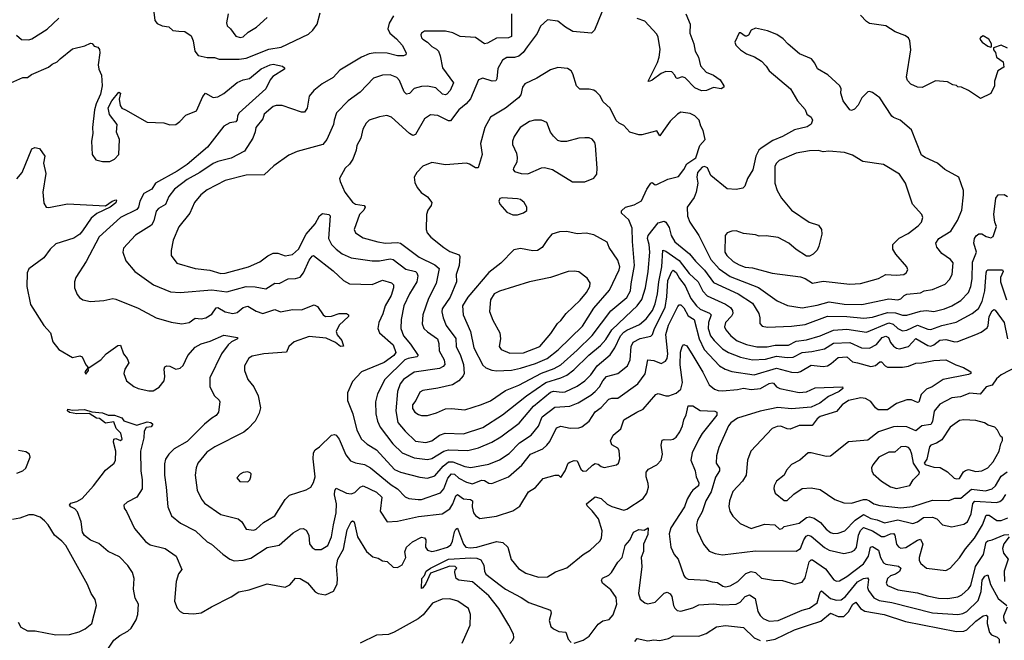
# Model space of a CAD drawing. Extents: x 1921360 to 2014538, y 768294 to 907744.
# Tile 188 of 256: x 1955753 to 1962325, y 822323 to 826466. Entities that reach past the tile are written whole.
import ezdxf

# ---------------------------------------------------------------- set-up
doc = ezdxf.new("R2010")
doc.units = 0

msp = doc.modelspace()

# ---------------------------------------------------------------- linework, layer by layer
at = {"layer": '0CON10XD'}
for points in [[(1958247.9, 826492.1), (1958218.3, 826441.7), (1958210, 826405), (1958224.5, 826375), (1958268.8, 826338.8), (1958306.1, 826296.1), (1958332.1, 826245), (1958329.7, 826230.3), (1958315, 826223.3), (1958275, 826224.2), (1958205, 826241.1), (1958125, 826244), (1958085, 826237.1), (1958035.4, 826214.6), (1957890.5, 826129.5), (1957845, 826079.4), (1957771.7, 826038.3), (1957716.2, 825993.8), (1957684.4, 825955), (1957672.7, 825875), (1957655, 825847.5), (1957635, 825849.1), (1957505, 825892.2), (1957465, 825892.2), (1957445, 825885.5), (1957384.4, 825835), (1957375, 825803.3), (1957330, 825745), (1957323.8, 825716.2), (1957308.8, 825675), (1957253, 825587), (1957165, 825541.8), (1957075, 825519.3), (1957045, 825506.1), (1956955.2, 825444.8), (1956871, 825399), (1956786.4, 825335), (1956748.2, 825285), (1956727.4, 825232.6), (1956679.4, 825205), (1956663, 825187), (1956648, 825122), (1956632.7, 825095), (1956525, 825028.1), (1956445, 824940), (1956440.8, 824915), (1956460.8, 824855), (1956520.8, 824785), (1956646.4, 824696.4), (1956760.2, 824650.2), (1956825, 824645.6), (1957035, 824661.7), (1957135, 824649.7), (1957265, 824684.7), (1957325, 824682.1), (1957395, 824670), (1957455, 824707.5), (1957485, 824704.6), (1957544.2, 824735.8), (1957595, 824737.5), (1957625, 824747.9), (1957648.2, 824775), (1957685, 824860), (1957705, 824887.1), (1957715, 824890.8), (1957845, 824790), (1957915, 824725.8), (1957953.6, 824703.6), (1958105, 824697.3), (1958175, 824726.1), (1958235, 824708.5), (1958247.8, 824695), (1958249.2, 824675), (1958233.5, 824625), (1958192.3, 824555), (1958177.2, 824502.8), (1958150.4, 824445), (1958143.6, 824405), (1958154.4, 824375), (1958246, 824295), (1958264.1, 824245), (1958250, 824225), (1958185, 824178.3), (1958035.3, 824114.7), (1957975, 824051.2), (1957940, 823975), (1957940, 823925), (1957976, 823836), (1958003.2, 823725), (1958035.5, 823665), (1958072.6, 823632.6), (1958135, 823594.6), (1958255, 823463.4), (1958295, 823444.7), (1958423.2, 823413.2), (1958475, 823406.6), (1958525, 823421.8), (1958580.5, 823485), (1958615.8, 823514.2), (1958645, 823513.5), (1958725, 823482.6), (1958765, 823477.4), (1958885, 823498.4), (1958955, 823528.5), (1959020.5, 823569.5), (1959088.4, 823641.6), (1959166.4, 823693.6), (1959215, 823752.2), (1959241.1, 823815), (1959325, 823878.8), (1959425, 823885.8), (1959481.3, 823908.7), (1959565, 823959.7), (1959595, 823984.7), (1959622.6, 824015), (1959645, 824056), (1959669.5, 824085), (1959745, 824103.3), (1959809.6, 824155), (1959828.7, 824195), (1959833.9, 824285), (1959846.7, 824313.3), (1959895, 824338.7), (1959965, 824352.7), (1959977.2, 824365), (1959991, 824405), (1960060.9, 824545), (1960072.3, 824615), (1960079.1, 824725), (1960105, 824784.4), (1960115, 824793.5), (1960135, 824777.6), (1960157.1, 824737.1), (1960195, 824689.6), (1960233.5, 824605), (1960269.5, 824555), (1960294.6, 824534.6), (1960356.4, 824506.4), (1960369.3, 824495), (1960349.6, 824445), (1960347.4, 824405), (1960365, 824356.5), (1960387.8, 824325), (1960445, 824268.7), (1960485, 824243.2), (1960565, 824212.9), (1960644.7, 824195.3), (1960730.5, 824199.5), (1960805, 824220.4), (1960875, 824210.4), (1960915, 824212.3), (1960975, 824245.2), (1961040.1, 824249.9), (1961125, 824268.4), (1961185, 824306.5), (1961295, 824312.1), (1961370.8, 824275), (1961425, 824272.1), (1961471.7, 824298.3), (1961510.7, 824345), (1961535, 824353.7), (1961551.3, 824345), (1961565, 824311.5), (1961585.6, 824285.6), (1961605, 824273.1), (1961625, 824269.5), (1961685.9, 824284.1), (1961735, 824337.2), (1961815, 824290.8), (1961835, 824286.9), (1961855, 824294.5), (1961895, 824325.6), (1961935, 824330.9), (1961995, 824315.9), (1962015, 824316.8), (1962134.2, 824364.2), (1962169.8, 824380.2), (1962210, 824410), (1962217.3, 824425), (1962225, 824485.6), (1962245, 824523.1), (1962255, 824531.9), (1962265, 824526.9), (1962324.8, 824445), (1962345.4, 824335)], [(1956648, 826515), (1956655, 826460), (1956671.2, 826441.2), (1956705, 826424.2), (1956747.7, 826417.7), (1956775, 826393.3), (1956815, 826388), (1956855, 826386), (1956896.8, 826356.8), (1956910.6, 826325), (1956921.1, 826255), (1956945, 826226.9), (1957005, 826212.9), (1957052.4, 826212.4), (1957085, 826201.5), (1957218.5, 826201.5), (1957265, 826208.2), (1957415, 826268.8), (1957497.5, 826282.5), (1957681.4, 826368.6), (1957710.5, 826395), (1957738, 826435), (1957758, 826512)], [(1959036.3, 826503.7), (1959035, 826354.4), (1959014.7, 826345.3), (1958935, 826343.4), (1958875, 826307.9), (1958855, 826303.5), (1958795, 826346.5), (1958693.2, 826353.2), (1958645, 826378), (1958595, 826389.2), (1958455, 826388.8), (1958435, 826376.7), (1958430, 826365), (1958434.2, 826345), (1958444, 826335), (1958475, 826316.2), (1958505, 826285.8), (1958535, 826270), (1958548, 826255), (1958560, 826225), (1958575.6, 826145), (1958648.5, 826045), (1958626.9, 825993.1), (1958605, 825968.9), (1958594.4, 825964.4), (1958575, 825968.6), (1958531.5, 826011.5), (1958475, 826021.2), (1958435, 826019.5), (1958385, 826005.5), (1958355, 825972), (1958335, 825969.2), (1958319.4, 825985), (1958288.8, 826058.8), (1958270.4, 826080.4), (1958225, 826097.3), (1958173.7, 826096.3), (1958115, 826074.5), (1958025, 825981.1), (1957945, 825924.2), (1957867, 825843), (1957852.5, 825795), (1957848.2, 825765), (1957802.5, 825665), (1957776.9, 825633.1), (1957604.6, 825585.4), (1957548.8, 825561.2), (1957450.5, 825489.5), (1957385, 825429.4), (1957265, 825428.6), (1957125, 825391.5), (1957005, 825330.5), (1956962.6, 825297.4), (1956920, 825245), (1956888.9, 825175), (1956816.2, 825083.8), (1956777.5, 824995), (1956764.1, 824924.1), (1956765, 824892.5), (1956800.9, 824840.9), (1956924.1, 824804.1), (1957022.7, 824792.7), (1957095, 824772.3), (1957123.9, 824773.9), (1957280.8, 824815), (1957355, 824850), (1957409.5, 824890.5), (1957445, 824906.7), (1957475, 824908.1), (1957525, 824889.5), (1957575, 824898.2), (1957615, 824933.6), (1957665.9, 825034.1), (1957725, 825102), (1957755, 825156.7), (1957775, 825171.2), (1957816.3, 825166.3), (1957825.6, 825155.6), (1957814.2, 825005), (1957834.7, 824965), (1957865, 824932.9), (1957905, 824903.9), (1957965, 824875.9), (1958105, 824856.3), (1958155, 824855.3), (1958225, 824868.6), (1958245, 824865.3), (1958329.6, 824799.6), (1958394.8, 824784.8), (1958404.7, 824775), (1958410.7, 824755), (1958404.6, 824715), (1958355, 824636.9), (1958316.8, 824555), (1958299.3, 824465), (1958297.6, 824405), (1958314.8, 824354.8), (1958361, 824301), (1958412.9, 824225), (1958403.8, 824215), (1958345, 824205.2), (1958323.8, 824195), (1958190, 824065), (1958142.3, 823967.7), (1958128.8, 823915), (1958130, 823835), (1958141.8, 823785), (1958159.1, 823745), (1958244.5, 823634.5), (1958306.4, 823575), (1958385, 823540.6), (1958475, 823529.1), (1958505, 823536.5), (1958585, 823584.7), (1958614.4, 823595.6), (1958745, 823590.6), (1958815, 823608.4), (1958905, 823645.9), (1958965, 823680.7), (1959087.5, 823772.5), (1959182.9, 823885), (1959295, 823978.8), (1959315, 823987), (1959375, 823978.6), (1959395, 823982.1), (1959475, 824020.3), (1959525, 824055.9), (1959565.9, 824095), (1959607.2, 824155), (1959695, 824227.6), (1959725.5, 824274.5)], [(1957144.2, 826505), (1957134.4, 826445.6), (1957138, 826425), (1957160, 826405), (1957196.7, 826355), (1957225.8, 826345.8), (1957245, 826351.1), (1957278.3, 826381.7), (1957334.7, 826415.3), (1957405, 826480)], [(1959639.2, 826515), (1959589.2, 826395), (1959570, 826375), (1959445, 826387.5), (1959395.3, 826415.3), (1959345, 826455.6), (1959275, 826465.7), (1959228.3, 826421.7), (1959206.2, 826373.8), (1959141.2, 826285), (1959114.4, 826245.6), (1959085, 826222), (1959055.9, 826214.1), (1959005, 826213.1), (1958975, 826195.6), (1958945, 826138.8), (1958938.6, 826071.4), (1958932.1, 826057.9), (1958907.5, 826055), (1958845, 826075.8), (1958816.2, 826065), (1958761.5, 825938.5), (1958733.3, 825905), (1958685, 825863.5), (1958629.4, 825790.6), (1958615, 825790.8), (1958545, 825826.9), (1958495, 825831.1), (1958455, 825802.9), (1958395, 825698.8), (1958377.3, 825692.7), (1958355, 825705.8), (1958235, 825815.6), (1958204.1, 825825.9), (1958155, 825818), (1958085.8, 825794.2), (1958065.9, 825774.1), (1958044.2, 825735), (1958029.2, 825675), (1958004.2, 825625), (1957998.1, 825595), (1957976.9, 825535), (1957955, 825502), (1957925.8, 825475), (1957888.8, 825405), (1957891.2, 825385), (1957922.5, 825315), (1957975, 825248.5), (1957995.4, 825234.6), (1958053.3, 825225), (1958059.4, 825215), (1958050, 825195), (1958021.5, 825165), (1957985.8, 825065), (1957995, 825043.8), (1958045, 825009.4), (1958143.4, 824983.4), (1958195, 824974.7), (1958275, 824978.8), (1958293.8, 824973.8), (1958420.3, 824880.3), (1958525, 824830), (1958552.9, 824805), (1958533.6, 824705), (1958480.7, 824605), (1958443.8, 824495), (1958440.4, 824435), (1958451.5, 824405), (1958475, 824381.8), (1958542.5, 824335), (1958551.6, 824305), (1958552.4, 824255), (1958585.8, 824195), (1958590.3, 824165), (1958580.1, 824149.9), (1958555, 824137.4), (1958385, 824112.2), (1958313.8, 824065), (1958292.8, 824035), (1958275, 823983.8), (1958263.4, 823855), (1958278.1, 823778.1), (1958325, 823718.5), (1958395, 823653.3), (1958465, 823644)], [(1960200, 826505), (1960227.3, 826435), (1960226.8, 826375), (1960251.8, 826305), (1960261.2, 826255), (1960283.3, 826215), (1960297.8, 826157.8), (1960335, 826116.2), (1960383.8, 826095), (1960428.8, 826065), (1960452.5, 826025), (1960452.5, 826015), (1960435, 826004.4), (1960385, 826012.5), (1960336.9, 825993.1), (1960305, 825990.2), (1960260.2, 826010.2), (1960195, 826078.5), (1960175, 826084.5), (1960143.4, 826073.4), (1960135, 826076.2), (1960126.4, 826095), (1960105, 826117.5), (1960065, 826119.1), (1960035, 826105.5), (1959975, 826062.2), (1959955, 826052.5), (1959947.5, 826055), (1960010.5, 826179.5), (1960021.2, 826215), (1960027.4, 826267.4), (1960015, 826348.8), (1960005, 826369.2), (1959925.7, 826455), (1959875, 826473.3)], [(1962346.7, 826275), (1962305, 826296.2), (1962252.5, 826277.5), (1962252.5, 826265), (1962266.2, 826246.2), (1962273.8, 826215), (1962317.5, 826185), (1962321.7, 826148.3), (1962282.5, 826125), (1962260, 826055), (1962260, 826025), (1962236.1, 825973.9), (1962165, 825940), (1962085, 825993.3), (1962040, 826015), (1962015, 826017.5), (1962005.9, 826025.9), (1961981.2, 826031.2), (1961945, 826051.2), (1961865, 826058), (1961777.6, 826012.4), (1961745, 826015.7), (1961702, 826035), (1961679.7, 826059.7), (1961672.5, 826082.5), (1961701.8, 826265), (1961694.3, 826324.3), (1961685, 826343.8), (1961661.2, 826361.2), (1961596.7, 826385), (1961534.1, 826424.1), (1961425, 826441.2), (1961404.1, 826454.1), (1961365, 826496.7)], [(1955731.8, 826361.8), (1955765, 826334.5), (1955815, 826331.8), (1955835, 826338.2), (1955936.9, 826403.1), (1956014.2, 826475)], [(1960975, 824543.3), (1961075, 824559.2), (1961155, 824583.3), (1961256.9, 824566.9), (1961374.7, 824565.3), (1961555, 824602.7), (1961615, 824596.4), (1961635, 824603.5), (1961655.6, 824625), (1961675, 824634.6), (1961765, 824641.5), (1961790, 824655), (1961845, 824665.8), (1961929.4, 824700.6), (1961958.3, 824731.7), (1961976.9, 824765), (1961983.1, 824843.1), (1961965.6, 824865), (1961907.5, 824905), (1961875, 824948), (1961868.5, 824975), (1961888.5, 825005), (1961968.5, 825055), (1962012.5, 825125), (1962040.9, 825195), (1962052.9, 825297.1), (1962051.6, 825325), (1962021.9, 825415), (1961927.5, 825465), (1961878.3, 825508.3), (1961796, 825545), (1961772.4, 825562.4), (1961705, 825731.2), (1961628.8, 825795), (1961585, 825812.5), (1961575, 825822.5), (1961495, 825944), (1961445, 825980), (1961425, 825986.7), (1961415, 825983.3), (1961375, 825943.3), (1961350, 825895), (1961325, 825867.5), (1961305, 825860), (1961295, 825863.3), (1961250, 825925), (1961234, 825975), (1961236.2, 826005), (1961226.2, 826025), (1961146.8, 826096.8), (1961078.3, 826138.3), (1961060.8, 826175), (1961037.5, 826205), (1960957.6, 826237.6), (1960882.7, 826302.7), (1960848.4, 826338.4), (1960806.6, 826366.6), (1960745, 826391.2), (1960665, 826409.4), (1960635, 826396.2), (1960616.7, 826363.3), (1960605, 826356), (1960595, 826356.2), (1960565, 826378.8), (1960555, 826377.5), (1960526.7, 826315), (1960533.8, 826295), (1960564.6, 826264.6), (1960605, 826237.8), (1960657.6, 826217.6), (1960705, 826189.4), (1960736, 826156), (1960755, 826124.2), (1960898.8, 826005), (1960945, 825923.3), (1960995, 825866.7), (1961008, 825835), (1961035, 825814), (1961045.4, 825795), (1961035, 825768.8), (1961009.3, 825750.7), (1960925, 825730.9), (1960845, 825686.2), (1960780.1, 825659.9), (1960701.5, 825608.5), (1960686, 825594), (1960666, 825554), (1960656.1, 825503.9), (1960646.5, 825463.5), (1960610.8, 825405), (1960593.8, 825355), (1960579.5, 825340.5), (1960535, 825332.5), (1960475, 825337.5), (1960366.2, 825425), (1960345, 825476.2), (1960325, 825486.2), (1960307.7, 825482.3), (1960277.1, 825445), (1960272.5, 825415), (1960278.5, 825375), (1960269.4, 825315), (1960255, 825278), (1960208.1, 825215), (1960209.5, 825155), (1960226.9, 825115), (1960285, 825025.7), (1960367.3, 824865), (1960422.1, 824802.1), (1960495, 824752.2), (1960685, 824679.1), (1960808.5, 824588.5), (1960877.3, 824557.3), (1960975, 824543.3)], [(1962235, 826282.5), (1962240, 826285), (1962238.8, 826305), (1962222, 826335), (1962185, 826357.1), (1962165, 826346.7), (1962161.2, 826335), (1962176.2, 826315), (1962215, 826288.8), (1962235, 826282.5)], [(1955695, 826044), (1955775, 826079.2), (1955805, 826080.8), (1955831.1, 826098.9), (1955945, 826148.1), (1955970.6, 826169.4), (1956004, 826185), (1956022.5, 826205), (1956105, 826270.8), (1956188.3, 826291.7), (1956225, 826310), (1956236.4, 826306.4), (1956249.3, 826289.3), (1956275, 826283.3), (1956285, 826267.5), (1956287.5, 826245), (1956276.9, 826165), (1956281.8, 826135), (1956298.8, 826095), (1956303.4, 826025), (1956292.2, 825967.8), (1956262.9, 825905), (1956251.9, 825865), (1956240, 825745), (1956242, 825705), (1956232, 825655), (1956236.7, 825565), (1956261.2, 825531.2), (1956305, 825519.2), (1956355, 825519.4), (1956386.2, 825535), (1956413.8, 825565), (1956418.6, 825665), (1956400, 825715), (1956404.3, 825765), (1956352.6, 825832.6), (1956343, 825877), (1956368.1, 825925), (1956415, 825981.2), (1956426, 825975), (1956417.5, 825935), (1956422.7, 825892.7), (1956435, 825876.2), (1956458.8, 825865), (1956605, 825781.9), (1956715, 825777.5), (1956755, 825762.9), (1956795, 825765.7), (1956822.9, 825785), (1956862.6, 825827.4), (1956932.6, 825857.4), (1956975, 825952), (1956994.3, 825975.7), (1957045, 825946), (1957075, 825950.8), (1957115, 825973.3), (1957204.3, 826045.7), (1957245, 826064.6), (1957286.4, 826073.6), (1957365, 826137.6), (1957425, 826165.3), (1957445, 826168.2), (1957507.5, 826155), (1957520, 826145), (1957520, 826135), (1957443.1, 826086.9), (1957425, 826064.2), (1957395, 826003.6), (1957217.7, 825845), (1957206.2, 825825), (1957205, 825797.5)], [(1958435, 823823.3), (1958475, 823823.5), (1958535, 823841.8), (1958595, 823868.9), (1958635, 823871.1), (1958725, 823862.7), (1958835, 823896.2), (1958895, 823921.5), (1958995, 823990.4), (1959085, 824026.5), (1959235, 824105.6), (1959321.6, 824138.4), (1959365, 824162.9), (1959475, 824259.2), (1959575, 824358.4), (1959698.5, 824521.5), (1959805, 824612.1), (1959829, 824655), (1959833.7, 824703.7), (1959857.6, 824825), (1959843.3, 824985), (1959842.2, 825075), (1959818.7, 825128.7), (1959768.9, 825175), (1959770.4, 825189.6), (1959796.2, 825215), (1959855, 825230.5), (1959904.5, 825255.5), (1959939.1, 825335), (1959965, 825374), (1959975, 825380), (1959995, 825363.8), (1960005, 825366), (1960078.3, 825401.7), (1960151.2, 825418.8), (1960186.7, 825465), (1960205, 825503.3), (1960265.7, 825544.3), (1960293.8, 825625), (1960327.5, 825665), (1960316, 825725), (1960298.8, 825755), (1960288.8, 825795), (1960260, 825825), (1960229.1, 825839.1), (1960165, 825847.5), (1960143.3, 825835), (1960095, 825788.8), (1960050, 825725), (1960025, 825690), (1960005, 825723.8), (1959905, 825697.5), (1959885, 825697.5), (1959825, 825715.5), (1959785, 825760), (1959754, 825775), (1959735, 825792.9), (1959695, 825876), (1959647.2, 825917.2), (1959625, 825958.8), (1959601.2, 825985), (1959585.6, 825995.6), (1959555, 826002.9), (1959491.7, 826001.7), (1959470, 826025), (1959445.7, 826105), (1959433.2, 826123.2), (1959409.7, 826139.7), (1959345, 826146.9), (1959295, 826131.4), (1959204.5, 826075.5), (1959125, 826038.6), (1959108.6, 826015), (1959098.1, 825965), (1959081.9, 825945), (1958995.8, 825874.2), (1958894.7, 825815.3), (1958857.5, 825745), (1958829.7, 825639.7), (1958840.8, 825565), (1958813.5, 825476.5), (1958795, 825476.5), (1958755, 825502.1), (1958735, 825506.9), (1958595, 825497.8), (1958505, 825513.1), (1958445, 825487.5), (1958403.8, 825445), (1958386.2, 825415), (1958389.5, 825379.5), (1958406.2, 825345), (1958433, 825313), (1958475, 825282.5), (1958503.3, 825245), (1958498.8, 825225), (1958476.7, 825195), (1958468.8, 825165), (1958465.8, 825065), (1958473.6, 825043.6), (1958496.2, 825015), (1958584, 824944), (1958625, 824918.9), (1958685.5, 824895.5), (1958690, 824885), (1958685.4, 824825), (1958665.3, 824765), (1958667.8, 824715), (1958625.6, 824614.4), (1958572.7, 824535), (1958569.7, 824515), (1958579.7, 824475), (1958599.7, 824425), (1958665, 824336.9), (1958667.1, 824285), (1958696.4, 824225), (1958716.3, 824165), (1958719.3, 824105), (1958712.4, 824087.6), (1958684.7, 824055.3), (1958641.9, 824028.1), (1958544.6, 824005.4), (1958445, 823991.2), (1958425, 823980), (1958397.5, 823925), (1958374.7, 823895.3), (1958375, 823871.2), (1958391.1, 823845), (1958415, 823829.6), (1958435, 823823.3)], [(1957205, 825797.5), (1957195, 825783.3), (1957155, 825777.7), (1957116.7, 825755), (1957006.1, 825615), (1956870.4, 825499.6), (1956805, 825454.8), (1956660, 825375), (1956634.7, 825335.3), (1956582.1, 825305), (1956554.6, 825255), (1956546, 825214), (1956535, 825198.2), (1956425, 825144.6), (1956282.6, 825017.4), (1956197.5, 824852.5), (1956127.5, 824745), (1956119.1, 824715), (1956118.1, 824675), (1956137.5, 824632.5), (1956152.4, 824612.4), (1956175.5, 824595.5), (1956225, 824584.2), (1956315, 824591.9), (1956375, 824604.3), (1956395, 824600.6), (1956545, 824539.5), (1956664.7, 824474.7), (1956765, 824447.5), (1956835, 824435.6), (1956885, 824444.3), (1956925, 824474.4), (1956965, 824467.9), (1956996, 824475), (1957035, 824500), (1957065, 824541.5), (1957075, 824544.5), (1957124, 824515), (1957175, 824504.6), (1957205, 824512.1), (1957245.6, 824545), (1957275, 824553.1), (1957331.1, 824521.1), (1957375, 824504.5), (1957455, 824531.9), (1957495, 824516.7), (1957575, 824531.9), (1957635, 824528.2), (1957718.3, 824561.7), (1957740.8, 824550.8), (1957779.2, 824495), (1957795, 824485.6), (1957835, 824486.5), (1957885, 824505.4), (1957935, 824504), (1957948.8, 824495), (1957946.7, 824485), (1957885, 824426), (1957866.5, 824385), (1957871.3, 824361.3), (1957904.3, 824325), (1957913.6, 824286.4), (1957895, 824283.5), (1957860.8, 824310.8), (1957799.4, 824339.4), (1957685, 824350), (1957585, 824315.6), (1957549.2, 824285), (1957533.6, 824246.4), (1957382.5, 824235), (1957305, 824218.9), (1957282.6, 824207.4), (1957254.5, 824155.5), (1957254.5, 824124.5), (1957275.8, 824065), (1957316, 824015), (1957344.3, 823954.3), (1957360, 823875), (1957351.1, 823838.9), (1957325.8, 823785), (1957276, 823735), (1957248.3, 823711.7), (1957055.6, 823615), (1957001.7, 823578.3), (1956942.9, 823505), (1956931.2, 823475), (1956923.5, 823425), (1956937.1, 823325), (1956965.9, 823265.9), (1956987.7, 823237.7), (1957095, 823162.7), (1957212, 823135), (1957235.8, 823115), (1957265, 823064), (1957315, 823057.5), (1957331.2, 823065), (1957380.2, 823109.8), (1957455, 823154.2), (1957525, 823264), (1957555, 823292.5), (1957665, 823327.5), (1957696, 823345), (1957715, 823376.7), (1957725.4, 823414.6), (1957711.2, 823535), (1957713.3, 823575), (1957724.2, 823595), (1957754.2, 823615), (1957835, 823692.5), (1957855, 823697.5), (1957865, 823692.5), (1957884.5, 823665), (1957930.6, 823560.6), (1957961.9, 823521.9), (1957995, 823507.1), (1958055, 823497.8), (1958095.5, 823475), (1958232, 823362), (1958275, 823334.5), (1958325, 823280.6), (1958350.7, 823270.7), (1958413.1, 823263.1), (1958435, 823263.9), (1958562, 823308), (1958584.8, 823335.2), (1958611.7, 823405), (1958636.1, 823433.9), (1958655, 823431.6), (1958685, 823405.8), (1958735, 823378.2), (1958775, 823367.2), (1958835, 823392.4), (1958855, 823388.9), (1958885, 823372.3), (1958905, 823370.4), (1959015.2, 823414.8), (1959105, 823492.9), (1959163.5, 823565), (1959245, 823601.3), (1959272.3, 823625), (1959290.8, 823650.8), (1959335, 823741.5), (1959365, 823751.8), (1959428.3, 823738.3), (1959485, 823741.6), (1959505, 823748.2), (1959553.9, 823786.1), (1959595, 823848.5), (1959635, 823877.8), (1959685, 823932.5), (1959705, 823940.4), (1959745, 823940), (1959878.5, 824035), (1959927.2, 824102.8), (1959945, 824195.7), (1959985, 824191.2), (1960035, 824171.5), (1960064, 824186), (1960075.4, 824205), (1960079.7, 824235), (1960065.8, 824365), (1960083.7, 824426.3), (1960145, 824550.6), (1960155, 824562.2), (1960165, 824562.1), (1960185, 824542.5), (1960215, 824488.9), (1960255.5, 824465), (1960287.3, 824335), (1960322.6, 824265), (1960425, 824154.6), (1960462.1, 824132.1), (1960507.2, 824117.2), (1960655, 824096.3), (1960805, 824140), (1960905, 824114), (1960945, 824110.7), (1960965, 824116.6), (1961035, 824158.8), (1961115, 824150.9), (1961145, 824156.2), (1961169.7, 824170.3), (1961215, 824210.9), (1961275, 824214.6), (1961311.9, 824181.9), (1961345.6, 824175.6), (1961435, 824151.2), (1961465, 824157.9), (1961495, 824181.5), (1961505, 824181.1), (1961529.5, 824155), (1961545, 824147.3), (1961645, 824145.3), (1961685, 824152.6), (1961735, 824173.3), (1961775, 824174.7), (1961855, 824191.9), (1961935, 824196.2), (1962000.9, 824160.9), (1962053.6, 824143.6), (1962102.5, 824115), (1962102.5, 824105), (1962085, 824096.7), (1961916.9, 824063.1), (1961843.6, 824015), (1961805, 823998.9), (1961770.8, 823965), (1961755, 823912.9), (1961745, 823910.9), (1961705, 823928), (1961675, 823928.3), (1961605, 823903.5), (1961545, 823861.5), (1961482.3, 823862.3), (1961465.4, 823875), (1961435, 823917.8), (1961397.6, 823937.6), (1961367.3, 823942.7), (1961285, 823923), (1961241.8, 823895), (1961205, 823850.9), (1961095, 823816.9), (1961075, 823801.2), (1961043.1, 823756.9), (1960955, 823757.9), (1960895, 823732.2), (1960874.7, 823734.7), (1960833.5, 823753.5), (1960808.9, 823751.1), (1960775, 823737.5), (1960633.4, 823586.6), (1960611.2, 823525), (1960602.2, 823425), (1960577.8, 823385), (1960514, 823316), (1960490, 823255), (1960485.6, 823215.6), (1960492.2, 823185), (1960512.2, 823152.2), (1960562.6, 823102.6), (1960635, 823070), (1960725, 823097.5), (1960793, 823093), (1960825, 823064.2), (1960841.2, 823068.8), (1960856.7, 823083.3), (1960955, 823105.4), (1961005, 823142.4), (1961025, 823146.5), (1961055, 823138.2), (1961099, 823109), (1961135.5, 823065), (1961165, 823043.6), (1961185, 823035.5), (1961215, 823037.3), (1961260, 823055), (1961330, 823125), (1961385, 823161.9), (1961435, 823135.2), (1961476.9, 823126.9), (1961525, 823108), (1961613.3, 823126.7), (1961715, 823103.5), (1961745, 823113), (1961785, 823142.2), (1961846, 823146), (1961875.6, 823135), (1961913.1, 823093.1), (1961975, 823080), (1962055, 823098.9), (1962079.4, 823115), (1962103, 823167), (1962114.6, 823235.4), (1962127.2, 823252.8), (1962273.1, 823243.1), (1962295, 823248.8), (1962315, 823264.6), (1962335, 823296.5)], [(1959442.7, 825382.7), (1959525, 825384), (1959585, 825407.5), (1959605.8, 825435), (1959608.6, 825475), (1959596.7, 825625), (1959591.9, 825645), (1959575, 825668.6), (1959555, 825676.7), (1959525, 825677.1), (1959485, 825674), (1959403.6, 825653.6), (1959366.4, 825653.6), (1959345, 825660), (1959315, 825687.5), (1959296.7, 825715), (1959270.5, 825780.5), (1959235, 825794.3), (1959190, 825795), (1959156.7, 825785), (1959094, 825745), (1959053.6, 825686.4), (1959042.5, 825655), (1959043, 825633), (1959068, 825575), (1959074, 825545), (1959071.2, 825515), (1959048, 825475), (1959046.7, 825465), (1959055, 825453.3), (1959100, 825440), (1959145, 825436.9), (1959235, 825477.1), (1959255, 825479.4), (1959310, 825465), (1959442.7, 825382.7)], [(1955735, 825402.9), (1955770, 825445), (1955835, 825603.3), (1955855, 825613.3), (1955886.1, 825606.1), (1955920, 825555), (1955913, 825507), (1955928.3, 825438.3), (1955907.5, 825315), (1955915, 825240), (1955930, 825215), (1955947.7, 825212.3), (1956072.5, 825237.5), (1956325, 825222.5), (1956370, 825255), (1956395, 825263.3), (1956400, 825260), (1956395, 825244.2), (1956357.1, 825215), (1956268.5, 825171.5), (1956229.1, 825140.9), (1956173.4, 825056.6), (1956155, 825034.6), (1956115, 825006.7), (1955995, 824970.6), (1955955.6, 824935), (1955914.5, 824875.5), (1955815, 824803.3), (1955802, 824775), (1955800.6, 824685), (1955824.4, 824565), (1955914.5, 824425), (1955958.1, 824375), (1955975, 824316), (1956013.5, 824265), (1956105, 824210), (1956155, 824222.5), (1956171.2, 824215), (1956195, 824162.5), (1956210, 824145), (1956187.5, 824115), (1956195, 824100), (1956212.5, 824125), (1956210, 824140), (1956295, 824196.2), (1956330, 824235), (1956408.3, 824291.7), (1956425, 824293.3), (1956445.6, 824235.6), (1956470, 824205), (1956482, 824175), (1956455, 824133.8), (1956447.8, 824105), (1956465, 824055.8), (1956515, 824017.1), (1956543.5, 824003.5), (1956615, 823988.1), (1956645, 823989.5), (1956685, 824012.5), (1956716.9, 824055), (1956722.9, 824085), (1956717.5, 824132.5), (1956721.9, 824148.1), (1956735, 824154.2), (1956755, 824152.5), (1956795, 824132.9), (1956825, 824138.6), (1956845, 824158), (1956874.5, 824225), (1956925, 824280), (1956965, 824302.5), (1957025, 824320.6), (1957115, 824360.5), (1957207.5, 824345), (1957207.5, 824335), (1957166.7, 824315), (1957145, 824296), (1957100, 824235), (1957022.5, 824075), (1957021.9, 824015), (1957052.9, 823955), (1957085.3, 823925.3), (1957088.9, 823915), (1957080, 823845), (1957065, 823824.4), (1957035, 823806.9), (1956987.1, 823765), (1956870.5, 823649.5), (1956785, 823600.6), (1956748.1, 823565), (1956726.9, 823533.1), (1956719.6, 823500.4), (1956718.8, 823425), (1956731.8, 823345), (1956741.9, 823215), (1956766, 823155), (1956825.4, 823105.4), (1956927.5, 823055), (1957005, 822980), (1957033.8, 822965), (1957108.3, 822898.3), (1957155, 822864.2), (1957185, 822854.4), (1957245, 822859.1), (1957295, 822871.5), (1957405, 822942.7), (1957485, 822958.2), (1957578.7, 823041.3), (1957625, 823068.2), (1957645, 823068.5), (1957665, 823058.9), (1957682.5, 823025), (1957687.4, 822967.4), (1957705, 822942.9), (1957725, 822928.6), (1957765, 822930), (1957808.9, 822955), (1957835, 823013.3), (1957846.6, 823095), (1957866.1, 823175), (1957868.1, 823235), (1957853.5, 823295), (1957856.5, 823323.5), (1957865, 823338), (1957935, 823306.4), (1957965, 823301.5), (1957990.9, 823309.1), (1958025.7, 823345), (1958045, 823353.8), (1958135, 823313), (1958169.7, 823279.7), (1958159.2, 823185), (1958205, 823114.2), (1958275, 823119.1), (1958415, 823150.3), (1958573.3, 823166.7), (1958625, 823201.5), (1958645, 823234.4), (1958665, 823287.8), (1958675, 823296.4), (1958715, 823268.4), (1958762.2, 823262.2), (1958774.4, 823255), (1958773.5, 823213.5), (1958782.5, 823175), (1958795, 823155.8), (1958825, 823135.8), (1958935, 823152.9), (1959045, 823187.5), (1959091.7, 823218.3), (1959148.8, 823315), (1959196.8, 823343.2), (1959246.4, 823403.6), (1959326.1, 823426.1), (1959350, 823425), (1959365, 823410), (1959393.8, 823455), (1959414.2, 823505), (1959425, 823512.9), (1959455, 823524.2), (1959475, 823521.2), (1959498.1, 823465), (1959515, 823451.9), (1959535.4, 823454.6), (1959576.7, 823493.3), (1959595, 823502.5), (1959615, 823499.6), (1959635, 823483.3), (1959655, 823477.8), (1959736.2, 823495), (1959749.2, 823505), (1959759.4, 823535), (1959755, 823590), (1959745, 823606.7), (1959705, 823628.8), (1959697.5, 823655), (1959715, 823692.5), (1959765.5, 823735), (1959785.8, 823795), (1959872.9, 823847.1), (1959914.7, 823865.3), (1959998, 823965), (1960015, 823970.5), (1960065, 823954.6), (1960085, 823954.5), (1960135, 823972.9), (1960165, 824000), (1960176.1, 824045), (1960162.2, 824162.2), (1960163.9, 824246.1), (1960175, 824283.3), (1960185, 824296.7), (1960205, 824288), (1960247.1, 824225), (1960313.2, 824113.2), (1960355, 824027.5), (1960389.6, 823999.6), (1960415, 823989.7), (1960445, 823987.3), (1960545, 823996.9), (1960585, 824006.7), (1960635, 823997.5), (1960697.1, 824005), (1960755, 824037.4), (1960775, 824042.5), (1960785, 824039.1), (1960804.8, 824014.8), (1960825.7, 824005), (1960955, 823977.9), (1961005, 823982.4), (1961062.4, 824007.6), (1961245, 824016.2), (1961246.2, 824005), (1961223.8, 823985), (1961150.5, 823949.5), (1961094.4, 823905), (1961035, 823880.5), (1960905, 823867.8), (1960813.4, 823876.6), (1960695, 823851.7), (1960544.8, 823805.2), (1960500, 823775), (1960484.7, 823755.3), (1960420.1, 823609.9), (1960404.4, 823554.4), (1960402.5, 823505), (1960423.3, 823473.3), (1960424.5, 823455), (1960397.6, 823412.4), (1960368.6, 823315), (1960332.5, 823255), (1960308.9, 823181.1), (1960277.5, 823125), (1960270.6, 823095), (1960275.7, 823055), (1960296.7, 823006.7), (1960317.1, 822965), (1960355, 822918.6), (1960395, 822901.8), (1960445, 822894.7), (1960665, 822921.4), (1960935, 822918.5), (1960965, 822935.5), (1960987.2, 822995), (1961002, 823018), (1961015, 823025.9), (1961035, 823018.7), (1961125, 822941.8), (1961155, 822924), (1961253.3, 822903.3), (1961305, 822914.6), (1961325.2, 822924.8), (1961338.2, 822941.8), (1961352.2, 823025), (1961365, 823055.3), (1961384.8, 823075.2), (1961445.5, 823055), (1961505, 823015.8), (1961525, 823015.8), (1961565, 823034.2), (1961585, 823036.1), (1961594.1, 823024.1), (1961606.2, 822965), (1961617.7, 822947.7), (1961635, 822937.3), (1961668, 822942), (1961745, 822992.7), (1961765, 822997.8), (1961780.4, 822965), (1961756.5, 822875), (1961757.1, 822855), (1961768, 822835), (1961805.5, 822805.5), (1961935, 822790), (1961964.4, 822805.6), (1962026.4, 822873.7), (1962065.7, 822934.3), (1962125, 823005.5), (1962180.2, 823095), (1962205, 823159.5), (1962225, 823157.7), (1962275, 823123.1), (1962305, 823123.1), (1962349, 823141)], [(1961295, 824699.6), (1961365, 824703.8), (1961485, 824739.1), (1961535, 824765.8), (1961605, 824761.2), (1961654.2, 824765.8), (1961670, 824775), (1961680, 824795), (1961674, 824815), (1961600.5, 824900.5), (1961580, 824935), (1961581.1, 824965), (1961623.1, 825006.9), (1961682.4, 825037.6), (1961750.6, 825089.4), (1961772.2, 825115), (1961781.9, 825145), (1961775, 825165.8), (1961711.5, 825235), (1961666.5, 825375), (1961625.3, 825435.3), (1961518.1, 825498.1), (1961380, 825520), (1961311.3, 825561.3), (1961258.7, 825578.7), (1961153, 825587), (1961115, 825582.7), (1961085, 825592.3), (1961025, 825591.2), (1960935.3, 825574.7), (1960822.9, 825525), (1960802.2, 825505), (1960793.6, 825485), (1960793.6, 825375), (1960809.6, 825325), (1960837.8, 825275), (1960905, 825194.5), (1961022, 825115), (1961085, 825094), (1961105.4, 825065.4), (1961108.1, 825035), (1961086.7, 824955), (1961075, 824928), (1961050.3, 824899.7), (1961025, 824886.2), (1961005, 824888), (1960935, 824930.8), (1960887.1, 824975), (1960815, 825011.1), (1960735, 825023.6), (1960689.8, 825019.8), (1960665, 825029.5), (1960585, 825038.9), (1960535, 825055.6), (1960505.7, 825054.3), (1960475, 825044), (1960461.4, 825025), (1960458.9, 824915), (1960472.3, 824892.3), (1960515, 824852.2), (1960555, 824828.8), (1960595, 824813.3), (1960645, 824808.9), (1960775, 824772.9), (1960965, 824749.2), (1960995, 824738.8), (1961045, 824708.1), (1961115, 824720), (1961295, 824699.6)], [(1958465, 823644), (1958505, 823653.8), (1958555, 823691.5), (1958593.2, 823706.8), (1958715, 823701.8), (1958845, 823743.2), (1958975, 823828.2), (1959135.3, 823955), (1959264.7, 824045), (1959365.7, 824074.3), (1959406, 824094), (1959452, 824128), (1959553, 824227), (1959629.6, 824290.4), (1959665, 824330), (1959704.9, 824395.1), (1959838.6, 824521.4), (1959875.3, 824555), (1959905, 824597.1), (1959931.1, 824675), (1959948, 824785), (1959958.1, 824915), (1959955.2, 824965.2), (1959944.3, 825005), (1959948.1, 825025), (1960015, 825109.5), (1960055, 825120.9), (1960065, 825114.4), (1960087.9, 825077.9), (1960101.1, 825025), (1960125, 824983.8), (1960223.7, 824903.7), (1960263.2, 824853.2), (1960324.3, 824794.3), (1960385, 824712.5), (1960548.5, 824635), (1960643.9, 824573.9), (1960686.5, 824505), (1960693.1, 824475), (1960692.3, 824437.7), (1960709.7, 824419.7), (1960745, 824414.3), (1960905, 824419.1), (1960995, 824431.6), (1961145, 824485.7), (1961275, 824483.6), (1961387.1, 824472.9), (1961445, 824479.1), (1961545, 824512.3), (1961598.6, 824508.6), (1961645, 824494.2), (1961675, 824492.4), (1961765, 824520), (1961805, 824523.5), (1961855, 824518), (1961925, 824535.9), (1961975, 824554.7), (1962035, 824591.8), (1962086, 824645), (1962101.9, 824685), (1962110.2, 824735), (1962113.1, 824846.9), (1962139.3, 824915), (1962121.5, 824975), (1962125, 825005.8), (1962136.2, 825023.8), (1962155, 825036.7), (1962175, 825035.5), (1962205, 825017.8), (1962235, 825010), (1962251.4, 825018.6), (1962272.9, 825085), (1962261.8, 825115), (1962256.1, 825165), (1962268.1, 825275), (1962283.2, 825296.8), (1962325, 825299.2), (1962346.5, 825285)], [(1959075, 825163.8), (1959115, 825176), (1959137.7, 825192.3), (1959137.5, 825215), (1959120.8, 825245), (1959095, 825264.4), (1959075, 825269.6), (1958975, 825276.9), (1958958.8, 825271.2), (1958951.2, 825255), (1958958.8, 825235), (1959005, 825180), (1959045, 825163.8), (1959075, 825163.8)], [(1958938.3, 824121.7), (1958985, 824124.7), (1959035, 824127.2), (1959095, 824139.3), (1959195, 824171.6), (1959274.8, 824205.2), (1959348, 824262), (1959509.9, 824420.1), (1959585, 824540.8), (1959689.2, 824660.8), (1959754.5, 824795), (1959757.7, 824815), (1959745, 824860), (1959687.5, 824945), (1959675, 824981.2), (1959585, 825030), (1959535, 825040), (1959475, 825037.3), (1959405, 825051.1), (1959355, 825050), (1959305.6, 825034.4), (1959275, 824998), (1959240.6, 824945), (1959210, 824925), (1959177.6, 824922.4), (1959095, 824938.6), (1959050.9, 824929.1), (1958965, 824840), (1958885, 824777.8), (1958745, 824612.5), (1958708.7, 824555), (1958713.8, 824495), (1958763.1, 824385), (1958784.1, 824275), (1958845, 824159.4), (1958865, 824141.5), (1958905, 824126.5), (1958938.3, 824121.7)], [(1959725.5, 824274.5), (1959764.3, 824355), (1959785, 824379.1), (1959805.9, 824394.1), (1959889.2, 824430.8), (1959935, 824470), (1959976.5, 824525), (1959995, 824569.4), (1960010.7, 824635), (1960018, 824715), (1960038.3, 824815), (1960045, 824927.5), (1960065, 824921.3), (1960155, 824858.1), (1960222.3, 824772.3), (1960280.9, 824715), (1960313.7, 824653.7), (1960341.5, 824621.5), (1960465, 824567.2), (1960497.1, 824545), (1960510, 824525), (1960513.9, 824505), (1960504.3, 824485.7), (1960464.5, 824445), (1960458.5, 824415), (1960467.1, 824395), (1960498.9, 824355), (1960541.6, 824321.6), (1960605, 824296.7), (1960672.6, 824282.6), (1960741.9, 824281.9), (1960795, 824293.2), (1960885, 824292.4), (1960935, 824320), (1961005, 824328.1), (1961095, 824355.3), (1961185, 824393.9), (1961275, 824400.9), (1961405, 824379.5), (1961555, 824441.6), (1961582.5, 824432.5), (1961615, 824404.7), (1961645, 824389.2), (1961675, 824392.4), (1961745, 824426), (1961815, 824398.9), (1961835, 824397.8), (1961908, 824425), (1962004.2, 824445.8), (1962111.1, 824505), (1962152.2, 824537.8), (1962176.8, 824585), (1962194.4, 824655.6), (1962203.4, 824776.6), (1962209.2, 824790.8), (1962215, 824795.4), (1962312, 824795), (1962316.8, 824785), (1962299.7, 824745), (1962299.8, 824715), (1962338.8, 824595)], [(1959025, 824238.9), (1959115, 824241.8), (1959225, 824285.4), (1959298.1, 824371.9), (1959342.3, 824437.7), (1959365, 824456.9), (1959401.4, 824505), (1959495, 824594.5), (1959536.2, 824645), (1959559.5, 824685), (1959560, 824710), (1959539.7, 824739.7), (1959485, 824782.2), (1959455, 824787.5), (1959414.3, 824784.3), (1959295.4, 824744.6), (1959155, 824715.4), (1958955, 824654.6), (1958920.6, 824635), (1958894.6, 824595), (1958888.5, 824518.5), (1958910.7, 824460.7), (1958956.9, 824375), (1958962.9, 824335), (1958953.6, 824283.6), (1958966, 824265), (1959025, 824238.9)], [(1962409.9, 824150.1), (1962304.5, 824095), (1962272, 824068), (1962245, 824027.1), (1962205, 824014.3), (1962163.3, 823966.7), (1962095, 823973.6), (1962032.6, 823947.4), (1961975, 823941.8), (1961895, 823900), (1961856.4, 823853.6), (1961845, 823784), (1961835, 823763.5), (1961775, 823755.9), (1961735, 823720.8), (1961675, 823748.2), (1961615, 823749.7), (1961585, 823748.4), (1961485, 823713.8), (1961415, 823659.1), (1961285, 823647.1), (1961165, 823551.9), (1961135, 823549.4), (1961035, 823574.2), (1961015, 823574), (1960960, 823525), (1960905, 823496.7), (1960871.5, 823458.5), (1960856.2, 823425), (1960805.5, 823384.5), (1960788.1, 823355), (1960785.6, 823335), (1960795.7, 823305), (1960855, 823257.5), (1960875, 823256.2), (1960920.9, 823299.1), (1960975, 823335.8), (1961035, 823341.4), (1961095, 823329.2), (1961193.6, 823263.6), (1961255, 823240.5), (1961305, 823239.5), (1961385, 823263.9), (1961405, 823263.8), (1961424.3, 823255), (1961454.7, 823234.7), (1961495, 823222), (1961635, 823208.4), (1961714.3, 823215.7), (1961845, 823258), (1961955, 823256.5), (1961995, 823272.9), (1962035, 823271.8), (1962105, 823331.3), (1962199.9, 823320.1), (1962244.4, 823335), (1962265.3, 823355), (1962305, 823417.8), (1962345, 823448.3)], [(1956340.8, 822265), (1956382.5, 822325), (1956422.2, 822355), (1956475, 822384), (1956496.6, 822403.4), (1956530.5, 822459.5), (1956541.2, 822495), (1956545.6, 822565), (1956523.6, 822605), (1956513.8, 822665), (1956516.9, 822735), (1956506.8, 822775), (1956475, 822823.5), (1956419.8, 822879.8), (1956344, 822915), (1956280.5, 822970.5), (1956225, 822992.5), (1956185, 823022), (1956172.6, 823045), (1956163.1, 823115), (1956139.7, 823179.7), (1956121.7, 823201.7), (1956095, 823214.2), (1956086.2, 823225), (1956095, 823239.2), (1956135, 823250.8), (1956169.8, 823270.2), (1956246.4, 823353.6), (1956325, 823459.2), (1956383.7, 823506.3), (1956392.2, 823525), (1956394.2, 823585), (1956380, 823645), (1956382.5, 823665), (1956395, 823670), (1956425, 823657.5), (1956436.7, 823665), (1956428, 823705), (1956397.7, 823737.7), (1956380.7, 823780.7), (1956325, 823772.9), (1956285, 823803.8), (1956265, 823806), (1956216.1, 823836.1), (1956135, 823835.7), (1956085, 823844.4), (1956071.2, 823855), (1956073.8, 823866.2), (1956105, 823860), (1956185, 823863.1), (1956235, 823848), (1956305, 823842), (1956343.6, 823826.4), (1956385, 823826.7), (1956435, 823807.5), (1956447.5, 823787.5), (1956535, 823758.8), (1956605, 823781.2), (1956627.7, 823777.7), (1956642.5, 823765), (1956631.7, 823748.3), (1956597, 823743), (1956585, 823720), (1956582, 823675), (1956558.9, 823585), (1956560.6, 823455), (1956570, 823395), (1956570, 823335), (1956535, 823279.6), (1956471.2, 823245), (1956449.2, 823225), (1956450, 823205), (1956467, 823183), (1956520.1, 823070.1), (1956593, 822983), (1956625, 822960.4), (1956724, 822935), (1956797.1, 822885), (1956835.7, 822795), (1956814.1, 822765.9), (1956796.8, 822715), (1956785.5, 822584.5), (1956805, 822536.9), (1956824.7, 822514.7), (1956845, 822503.8), (1956915, 822500.4), (1956965, 822506.5), (1957032.3, 822547.7), (1957165, 822613.8), (1957215, 822647.3), (1957285, 822660.4), (1957405, 822699.4), (1957525, 822677.1), (1957556.4, 822693.6), (1957595, 822738.6), (1957625, 822735.8), (1957675, 822706.5), (1957725, 822647.1), (1957746.4, 822636.4), (1957795, 822625.7), (1957848.7, 822651.3), (1957871.8, 822698.2), (1957874.7, 822735), (1957867.5, 822815), (1957876.8, 822865), (1957915, 822931.9), (1957939.7, 823060.3), (1957965, 823113.8), (1957975, 823121.2), (1957985.7, 823115), (1958008.9, 823015), (1958067.5, 822915), (1958109.7, 822879.7), (1958145, 822870.8), (1958175, 822854.2), (1958205, 822850), (1958245, 822812), (1958275, 822810), (1958305, 822828), (1958330.8, 822875), (1958323.2, 822913.2), (1958334.4, 822945), (1958375, 822980.6), (1958435, 823011.9), (1958455, 823007.1), (1958464.2, 822995), (1958462.5, 822945), (1958474.2, 822925), (1958505, 822915.4), (1958535, 822922.4), (1958607.5, 822945), (1958630.1, 822959.9), (1958642.9, 822985), (1958655, 823047.1), (1958665, 823065.7), (1958675, 823071.4), (1958715, 822965.6), (1958730, 822945), (1958760.9, 822940.9), (1958805, 822944.8), (1958935, 822983.6), (1958977, 822977), (1959011.9, 822945), (1959033.3, 822863.3), (1959082.8, 822802.8), (1959132, 822772), (1959215, 822744.2), (1959275, 822748), (1959329.7, 822780.3), (1959405, 822808), (1959515, 822896.9), (1959561.9, 822925), (1959625.8, 822985), (1959635.6, 823005), (1959640.5, 823055), (1959615.4, 823135), (1959575, 823187.1), (1959539.8, 823219.8), (1959535.6, 823235), (1959595, 823281.9), (1959635, 823270), (1959675, 823231.8), (1959705, 823215.4), (1959785, 823192.7), (1959805, 823197.5), (1959915, 823269.1), (1959938.7, 823305), (1959949.3, 823345), (1959948.8, 823368.8), (1959933.8, 823415), (1959934.7, 823445.3), (1959950, 823465), (1960005.3, 823494.7), (1960035.4, 823524.6), (1960043.8, 823565), (1960034.7, 823625), (1960041.7, 823658.3), (1960055, 823664.3), (1960095, 823660.4), (1960115.3, 823664.7), (1960135, 823678.5), (1960160, 823715), (1960177.5, 823755), (1960185.4, 823795), (1960202.1, 823827.9), (1960215, 823888), (1960245, 823888.8), (1960295, 823858.1), (1960393, 823853), (1960407, 823847), (1960405.7, 823825), (1960307.3, 823702.7), (1960285, 823665.6), (1960240.5, 823575), (1960232.4, 823525), (1960261.8, 823455), (1960268.2, 823415), (1960285.2, 823375), (1960284.7, 823355), (1960246.8, 823325), (1960233.2, 823306.8), (1960207.8, 823265), (1960189.7, 823215), (1960099.5, 823075), (1960087.5, 823035), (1960098.9, 822945), (1960120.5, 822895), (1960147.8, 822865), (1960186.9, 822755), (1960195, 822742.9), (1960215, 822732.2), (1960335, 822725.4), (1960375, 822713.2), (1960410.2, 822710.2), (1960446, 822685), (1960465, 822679.1), (1960495, 822687.1), (1960547.1, 822715), (1960600.7, 822769.3), (1960635, 822783.1), (1960665, 822776.5), (1960705, 822737.5), (1960785, 822724.5)], [(1962005, 823400), (1962025, 823404), (1962052.1, 823447.9), (1962065, 823457.5), (1962085, 823463.1), (1962135, 823450.9), (1962175, 823453.6), (1962215, 823474.6), (1962249.6, 823515), (1962291.5, 823585), (1962301.2, 823635), (1962313, 823657), (1962312.5, 823675), (1962300, 823685), (1962279.2, 823725), (1962261.2, 823745), (1962218.3, 823758.3), (1962192.5, 823775), (1962135, 823789.5), (1962054.7, 823795.3), (1962025, 823790.5), (1961963.3, 823746.7), (1961908.7, 823661.3), (1961872, 823638), (1961834.7, 823625.3), (1961825.6, 823615), (1961807.1, 823532.9), (1961790, 823505), (1961797, 823497), (1961855, 823478.8), (1961897.5, 823477.5), (1961945, 823448), (1961990, 823405), (1962005, 823400)], [(1955735, 823438), (1955775, 823453.8), (1955795, 823473.3), (1955822.5, 823545), (1955817.5, 823565), (1955795, 823581.2), (1955745, 823590)], [(1961605, 823337.5), (1961635, 823343.4), (1961695, 823356.9), (1961715.7, 823394.3), (1961757.5, 823435), (1961760, 823445), (1961719.2, 823505), (1961708.5, 823565), (1961696.4, 823596.3), (1961685, 823609.5), (1961665, 823617.7), (1961635, 823613.6), (1961595, 823578.6), (1961555, 823579.4), (1961488.1, 823545), (1961447.1, 823495), (1961439.2, 823475), (1961440, 823455), (1961450.8, 823435), (1961505, 823384.5), (1961565, 823348.2), (1961605, 823337.5)], [(1957275, 823380), (1957290, 823395), (1957296.4, 823413.6), (1957297.5, 823435), (1957291.7, 823441.7), (1957275, 823447.5), (1957245, 823442.5), (1957225, 823432.5), (1957203, 823407), (1957223, 823383), (1957275, 823380)], [(1955743.8, 822443.8), (1955761.1, 822411.1), (1955805, 822387.5), (1955855.7, 822385.7), (1955995, 822360.8), (1956085, 822363.1), (1956149.6, 822380.4), (1956189.2, 822400.8), (1956234.3, 822435), (1956266, 822555), (1956255.8, 822595), (1956231.2, 822635), (1956206, 822695), (1956061.9, 822955), (1956035, 822985.8), (1955984.4, 823024.4), (1955942.5, 823095), (1955919.8, 823119.8), (1955888.8, 823145), (1955845, 823160.6), (1955815, 823161.1), (1955755, 823139.5), (1955705, 823130)], [(1959455, 822304.4), (1959515, 822323.6), (1959555, 822352), (1959615, 822432), (1959646.4, 822453.6), (1959687.7, 822462.3), (1959715, 822492.5), (1959738.8, 822565), (1959735, 822610), (1959699.2, 822659.2), (1959643.3, 822705), (1959635.6, 822725), (1959642.6, 822737.4), (1959685, 822758.1), (1959704, 822776), (1959746.5, 822845), (1959775, 822875.8), (1959795, 822956.7), (1959825, 822992), (1959850.6, 823045), (1959885, 823063.1), (1959921.2, 823058.8), (1959947.5, 823075), (1959945, 823030), (1959916.2, 822965), (1959917.5, 822915), (1959902.2, 822875), (1959905.6, 822815.6), (1959882.7, 822635), (1959895, 822598), (1959925, 822572.5), (1959945, 822566), (1959995, 822578.5), (1960055, 822637.1), (1960075.3, 822645.3), (1960094, 822634), (1960105.2, 822615), (1960116, 822556), (1960125, 822537.5), (1960142, 822522), (1960165, 822517.3), (1960245, 822540.8), (1960285, 822559.3), (1960385, 822567.8), (1960445, 822560), (1960535, 822564.7), (1960561.7, 822578.3), (1960595, 822615.9), (1960625, 822627.3), (1960662.6, 822602.6), (1960680, 822515), (1960695, 822488.6), (1960715, 822468.9), (1960755, 822452), (1960815, 822455.8), (1960975.3, 822524.7), (1961025, 822538.2), (1961075.6, 822574.4), (1961096.3, 822643.7), (1961105, 822652.9), (1961165, 822602.2), (1961205, 822590.3), (1961235, 822594.2), (1961265, 822614.7), (1961345, 822712.6), (1961385, 822734.8), (1961411.2, 822741.2), (1961419.1, 822729.1), (1961411.8, 822675), (1961418.7, 822655), (1961455, 822606.8), (1961488.9, 822588.9), (1961575, 822576.5), (1961845, 822505.9), (1962015, 822495.3), (1962047.9, 822502.1), (1962074.4, 822515.6), (1962150.9, 822589.1), (1962170.8, 822649.2), (1962176.2, 822723.8), (1962195, 822751.5), (1962215, 822760), (1962232, 822695), (1962285, 822603.2), (1962340.8, 822555)], [(1960785, 822724.5), (1960845, 822721.9), (1960925, 822697.1), (1960975, 822710.8), (1960995, 822740), (1961023, 822847), (1961035, 822860), (1961045, 822860.8), (1961130.5, 822800.5), (1961187, 822727), (1961205, 822718.5), (1961225, 822720), (1961275, 822748.8), (1961385, 822833.3), (1961419.2, 822885), (1961431.5, 822945), (1961445, 822950), (1961486.2, 822925), (1961497.6, 822875), (1961519.4, 822839.4), (1961535, 822831.2), (1961618.1, 822818.1), (1961633.6, 822805), (1961625, 822781.9), (1961599.4, 822765), (1961565, 822753.1), (1961544.5, 822735), (1961535.5, 822705.5), (1961545, 822689.2), (1961615, 822661.2), (1961745, 822639.5), (1961810.1, 822620.1), (1961886.2, 822603.8), (1961948, 822602), (1962015, 822613.7), (1962042.2, 822627.8), (1962085, 822666.5), (1962101, 822689), (1962133.7, 822816.3), (1962186.2, 822895), (1962205, 822978.2), (1962215, 822988.2), (1962245, 822992.9), (1962325, 823026.7), (1962355, 823028.9)], [(1962357.1, 823015), (1962322.1, 822967.9), (1962312.3, 822935), (1962319.1, 822905), (1962350.7, 822865), (1962325, 822783.8), (1962325.8, 822715)], [(1959025, 822302.9), (1959045.5, 822325), (1959052.1, 822342.1), (1959050, 822365), (1959017.3, 822425), (1958950.3, 822535), (1958885, 822620.6), (1958775, 822713.8), (1958684.5, 822724.5), (1958667.5, 822735), (1958657.5, 822775), (1958660, 822795), (1958670, 822805), (1958660, 822815), (1958625, 822818.8), (1958495, 822772), (1958465, 822702), (1958445, 822672.5), (1958435, 822670), (1958437.1, 822735), (1958454.6, 822755.4), (1958466, 822785), (1958495.8, 822805), (1958614.5, 822864.5), (1958765, 822872.7), (1958805, 822870.8), (1958830.1, 822860.1), (1958851.1, 822825), (1958854.7, 822785), (1958863.8, 822763.8), (1958960.8, 822690.8)], [(1958960.8, 822690.8), (1958995, 822664.1), (1959099.3, 822609.3), (1959151.5, 822575), (1959295.3, 822525.3), (1959300, 822505), (1959287.9, 822455), (1959298.5, 822415), (1959315, 822399.1), (1959352.4, 822382.4), (1959397.3, 822377.3), (1959415, 822331.2), (1959435, 822308)], [(1958707.5, 822305), (1958758.9, 822425), (1958761.9, 822495), (1958748, 822535), (1958678, 822585), (1958625, 822601.2), (1958572.2, 822597.8), (1958507.8, 822572.2), (1958445.6, 822494.4), (1958413.4, 822466.6), (1958253.4, 822376.6), (1958215, 822363.1), (1958135, 822357.6), (1958025, 822304.2)], [(1960735, 822318.8), (1960795, 822331.1), (1960925, 822392.9), (1961018, 822425), (1961099.9, 822450.1), (1961165, 822505.4), (1961215, 822481.7), (1961255, 822482.9), (1961285.8, 822514.2), (1961315, 822565.4), (1961335, 822578.5), (1961366.2, 822536.2), (1961395, 822517.3), (1961522.5, 822495), (1961665, 822449.4), (1962005, 822382), (1962055, 822383.9), (1962075, 822392.4), (1962135, 822451.3), (1962185, 822486.5), (1962205, 822491.8), (1962213.6, 822483.6), (1962209.6, 822435), (1962225.2, 822375.2), (1962239.1, 822359.1), (1962277.1, 822345), (1962290.7, 822330.7), (1962289.7, 822305)], [(1962343.5, 822543.5), (1962320, 822485), (1962322.7, 822455), (1962337.3, 822435)], [(1959860, 822315), (1959875, 822335.7), (1959945, 822320), (1959985, 822326.7), (1960025, 822322.5), (1960083.9, 822336.1), (1960116.2, 822353.8), (1960285, 822350.8), (1960335, 822367.8), (1960405, 822413.3), (1960465, 822422.5), (1960585, 822408.6), (1960655, 822338.8), (1960695, 822322.2)]]:
    msp.add_lwpolyline(points, dxfattribs=at)

doc.saveas('drawing.dxf')
